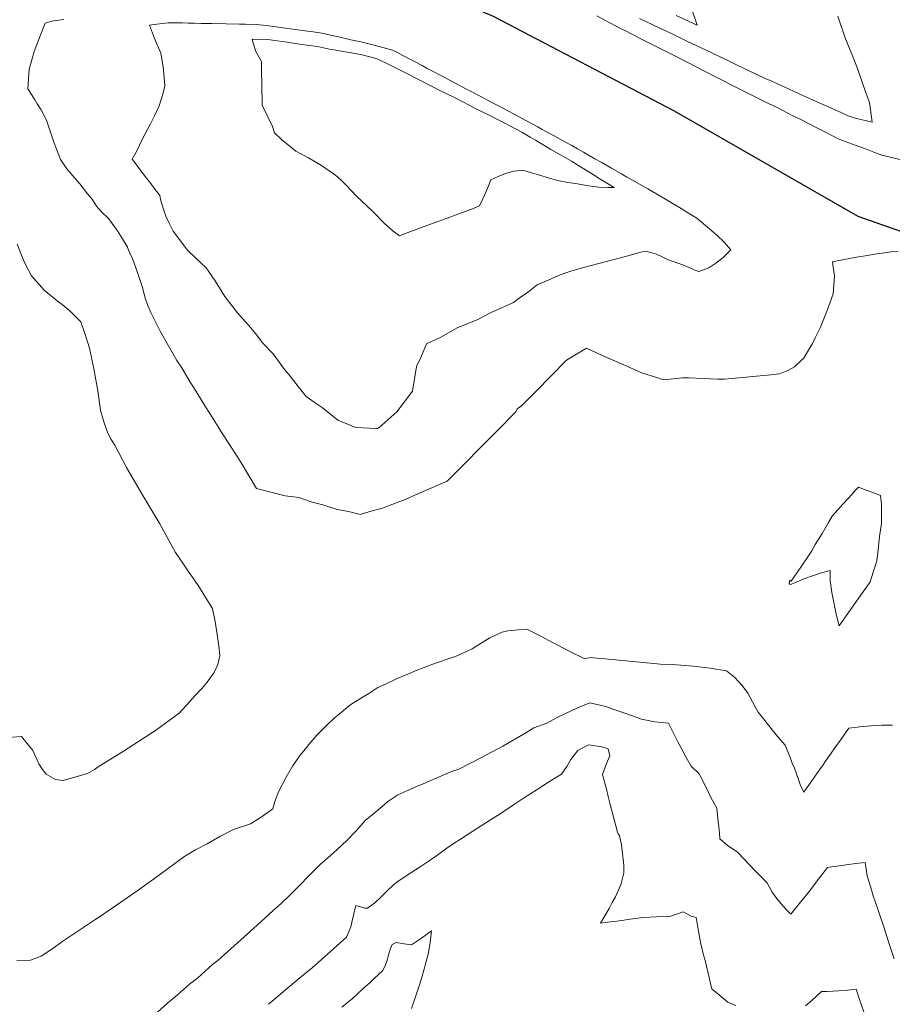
# Model space of a CAD drawing. Header units: inches. Extents: x 11351264 to 11356330, y 6702313 to 6706468.
# Tile 127 of 160: x 11355125 to 11355453, y 6704514 to 6704884. Entities that reach past the tile are written whole.
import ezdxf

# ---------------------------------------------------------------- set-up
doc = ezdxf.new("R2010")
doc.units = ezdxf.units.IN
doc.header["$MEASUREMENT"] = 0
doc.layers.add('Shumate_Contours_clip1', color=7, linetype='Continuous', lineweight=0)
doc.layers.add('Shumate_Streets_clip1', color=7, linetype='Continuous')

msp = doc.modelspace()

# ---------------------------------------------------------------- linework, layer by layer
at = {"layer": 'Shumate_Contours_clip1'}
for points, elevation in [([(11355341.97, 6704885.13), (11355350.37, 6704880.7), (11355352.42, 6704879.63), (11355358.94, 6704876.21), (11355371.01, 6704870.29), (11355379.52, 6704865.9), (11355386.82, 6704862.12), (11355395.35, 6704857.72), (11355406.21, 6704852.39), (11355409.96, 6704850.58), (11355415.53, 6704847.68), (11355418.56, 6704846.19), (11355424.07, 6704843.34), (11355427.28, 6704841.8), (11355432.63, 6704839.05), (11355436.56, 6704837.55), (11355439.32, 6704836.51), (11355442.81, 6704835.2), (11355446.03, 6704834.02), (11355449.02, 6704832.9), (11355455.75, 6704831.2)], 1392), ([(11355357.96, 6704884.17), (11355365.36, 6704880.63), (11355370.49, 6704878.23), (11355375.8, 6704875.68), (11355383.04, 6704872.3), (11355385.63, 6704871), (11355391.89, 6704867.97), (11355394.12, 6704866.85), (11355404.94, 6704861.81), (11355407.61, 6704860.58), (11355415.75, 6704856.84), (11355418.14, 6704855.8), (11355426.55, 6704851.94), (11355432.38, 6704849.44), (11355436.39, 6704847.65), (11355438.9, 6704846.69), (11355445.34, 6704845.28), (11355444.29, 6704852.61), (11355442.88, 6704856.67), (11355441.62, 6704860.31), (11355439.84, 6704865.41), (11355438.65, 6704868.21), (11355437.92, 6704870.1), (11355435.36, 6704876.56), (11355432.45, 6704885.03)], 1390), ([(11355371.69, 6704885.25), (11355379.58, 6704881.65), (11355377.65, 6704887.57)], 1388), ([(11355141.74, 6704883.79), (11355137.88, 6704883.24), (11355137.42, 6704883.14), (11355134.82, 6704882.46), (11355132.97, 6704877.67), (11355130.68, 6704871.77), (11355130.01, 6704869.48), (11355128.81, 6704865.18), (11355128.25, 6704857.71), (11355130.78, 6704853.85), (11355131.83, 6704852.11), (11355133.29, 6704849.83), (11355135.25, 6704845.95), (11355136.61, 6704841.92), (11355138.04, 6704837.78), (11355138.98, 6704835.52), (11355140.56, 6704831.18), (11355142.96, 6704827.77), (11355145.95, 6704824.22), (11355147.82, 6704822.05), (11355150.67, 6704818.41), (11355152.44, 6704816.3), (11355154.07, 6704813.71), (11355155.76, 6704811.75), (11355158.65, 6704808.92), (11355159.99, 6704807.18), (11355161.31, 6704805.37), (11355161.92, 6704804.52), (11355163.78, 6704801.43), (11355165.63, 6704798.55), (11355165.67, 6704798.4), (11355165.75, 6704798.22), (11355166.63, 6704796.04), (11355167.7, 6704793.72), (11355169.47, 6704788.84), (11355171.24, 6704783.61), (11355172.51, 6704778.79), (11355173.34, 6704776.46), (11355174.42, 6704773.82), (11355176.25, 6704770.35), (11355177.97, 6704766.84), (11355181.1, 6704761.36), (11355184.25, 6704755.84), (11355186.05, 6704753.03), (11355189.28, 6704747.62), (11355190.51, 6704745.74), (11355194.94, 6704738.44), (11355196.59, 6704735.92), (11355199.76, 6704730.94), (11355200.94, 6704728.99), (11355204.03, 6704724.28), (11355206.83, 6704719.82), (11355208.26, 6704717.63), (11355214.19, 6704707.79), (11355224.97, 6704704.97), (11355230.07, 6704704.33), (11355235.05, 6704702.68), (11355239.01, 6704701.65), (11355244.04, 6704700.04), (11355249.82, 6704698.87), (11355253.14, 6704698), (11355257.63, 6704699.4), (11355261.45, 6704700.35), (11355263.36, 6704701.16), (11355269.94, 6704703.6), (11355274.73, 6704705.72), (11355278.53, 6704707.37), (11355285.72, 6704710.57), (11355292.47, 6704717.29), (11355298.12, 6704722.98), (11355304.86, 6704729.73), (11355311.43, 6704736.47), (11355312.2, 6704737.74), (11355313.5, 6704738.63), (11355319.2, 6704744.31), (11355324.67, 6704749.88), (11355330.59, 6704755.92), (11355338.09, 6704760.39), (11355343.71, 6704757.78), (11355352.09, 6704754.19), (11355359.05, 6704751.03), (11355364.85, 6704749.27), (11355366.86, 6704748.55), (11355370.72, 6704748.89), (11355374.13, 6704749.34), (11355376.45, 6704749.27), (11355387.41, 6704748.85), (11355389.89, 6704748.81), (11355401.95, 6704749.97), (11355407.31, 6704750.41), (11355410.52, 6704750.86), (11355413.64, 6704752.04), (11355416.15, 6704753.46), (11355419.2, 6704756.27), (11355419.38, 6704756.37), (11355419.52, 6704756.61), (11355422.88, 6704762.2), (11355424, 6704764.34), (11355425.93, 6704768.31), (11355428.46, 6704774.53), (11355430.65, 6704780.8), (11355430.94, 6704784.14), (11355431.19, 6704787.63), (11355430.86, 6704789.93), (11355430.42, 6704792.84), (11355432.88, 6704793.32), (11355436.27, 6704793.95), (11355438.68, 6704794.4), (11355442.69, 6704795.11), (11355447.13, 6704795.86), (11355449.95, 6704796.18), (11355452.54, 6704796.53), (11355455.05, 6704796.89)], 1394), ([(11355124.27, 6704799.44), (11355125.4, 6704796.64), (11355126.73, 6704793.26), (11355127.65, 6704791.29), (11355129.63, 6704787.55), (11355134.39, 6704782.2), (11355139.26, 6704778.23), (11355141.23, 6704776.81), (11355144.05, 6704774.42), (11355148.21, 6704770.32), (11355149.79, 6704765.62), (11355151.5, 6704760.44), (11355152.13, 6704756.99), (11355153.08, 6704752.7), (11355154.55, 6704744.4), (11355155.54, 6704737.05), (11355156.97, 6704732.35), (11355158.32, 6704728.49), (11355159.62, 6704726.13), (11355160.9, 6704724.01), (11355165.37, 6704715.63), (11355171.44, 6704705.12), (11355175.23, 6704698.84), (11355177.87, 6704694.47), (11355181.6, 6704687.61), (11355183.73, 6704683.78), (11355186.46, 6704679.74), (11355188.54, 6704676.72), (11355190.65, 6704673.71), (11355192.74, 6704670.57), (11355195.48, 6704666.16), (11355197.62, 6704662.73), (11355198.58, 6704657.84), (11355199.39, 6704652.92), (11355199.99, 6704648.54), (11355200.39, 6704645.06), (11355199.69, 6704641.71), (11355198.28, 6704638.73), (11355195.57, 6704635.05), (11355193.71, 6704632.81), (11355190.94, 6704629.96), (11355189.07, 6704627.8), (11355185.08, 6704623.46), (11355176.17, 6704616.99), (11355174.45, 6704615.82), (11355163.85, 6704608.94), (11355155.02, 6704603.56), (11355153.26, 6704602.35), (11355150.72, 6704600.79), (11355141.52, 6704598.18), (11355138.61, 6704598.59), (11355135.16, 6704600.61), (11355133.83, 6704602.3), (11355132.44, 6704604.39), (11355130.16, 6704609.44), (11355125.86, 6704614.65), (11355119.41, 6704614.19)], 1396), ([(11355453.04, 6704618.98), (11355451.25, 6704619.01), (11355449.01, 6704618.91), (11355444.88, 6704618.67), (11355440.72, 6704618.31), (11355436.54, 6704617.86), (11355435.58, 6704616.47), (11355434.81, 6704615.37), (11355433.64, 6704613.7), (11355431.38, 6704610.49), (11355429.97, 6704608.46), (11355428.13, 6704605.84), (11355426.89, 6704604.05), (11355425.58, 6704602.18), (11355423.86, 6704599.74), (11355422.4, 6704597.66), (11355421.7, 6704596.67), (11355420.79, 6704595.41), (11355419.63, 6704593.82), (11355418.36, 6704596.68), (11355417.95, 6704597.83), (11355416.93, 6704600.65), (11355416.13, 6704602.77), (11355415.36, 6704604.73), (11355414.42, 6704607.18), (11355413.46, 6704609.57), (11355412.62, 6704611.39), (11355409.86, 6704614.52), (11355407.74, 6704617.23), (11355405.04, 6704620.73), (11355402.56, 6704623.81), (11355401.28, 6704626.1), (11355398.69, 6704631.02), (11355396.53, 6704633.89), (11355393.77, 6704636.79), (11355390.62, 6704639.33), (11355384.46, 6704640.37), (11355378.09, 6704641.07), (11355370.4, 6704641.66), (11355365.91, 6704641.86), (11355359.38, 6704642.49), (11355352.85, 6704643.11), (11355346.31, 6704643.72), (11355340.73, 6704644.21), (11355339.85, 6704644.37), (11355339.15, 6704644.17), (11355337.23, 6704643.95), (11355332.05, 6704646.41), (11355327.05, 6704649.11), (11355325, 6704650.15), (11355321.38, 6704652.07), (11355315.7, 6704655.03), (11355312.48, 6704654.74), (11355308.5, 6704654.34), (11355306.43, 6704653.8), (11355301.76, 6704651.67), (11355297.46, 6704649.04), (11355295.14, 6704647.65), (11355293.04, 6704646.59), (11355288.86, 6704644.68), (11355287.68, 6704644.31), (11355281.39, 6704642.24), (11355276.68, 6704640.41), (11355274.16, 6704639.42), (11355271.26, 6704638.22), (11355266.95, 6704636.42), (11355262.79, 6704634.5), (11355259.75, 6704633.14), (11355256.3, 6704630.85), (11355254.25, 6704629.54), (11355249.62, 6704626.7), (11355243.28, 6704621.63), (11355240.35, 6704618.75), (11355236.82, 6704615.15), (11355233.75, 6704611.74), (11355232.56, 6704610.13), (11355230.52, 6704607.69), (11355227.66, 6704603.62), (11355225.29, 6704599.44), (11355222.36, 6704593.93), (11355221.07, 6704590.29), (11355220.3, 6704587.54), (11355215.86, 6704584.47), (11355211.84, 6704581.89), (11355205.5, 6704579.75), (11355200.39, 6704577.13), (11355195.65, 6704574.37), (11355191.27, 6704572.11), (11355186.88, 6704569.48), (11355177.77, 6704562.83), (11355169.7, 6704557.06), (11355166.81, 6704555.08), (11355161.59, 6704551.4), (11355155.53, 6704547.31), (11355153.44, 6704545.84), (11355148.16, 6704542.33), (11355145.2, 6704540.37), (11355141.04, 6704537.61), (11355137.66, 6704535.12), (11355133.28, 6704532.3), (11355129.34, 6704530.8), (11355124.16, 6704530.6)], 1394), ([(11355453.58, 6704531.32), (11355451.64, 6704537.29), (11355449.55, 6704543.61), (11355448.33, 6704547.24), (11355447.44, 6704549.93), (11355445.78, 6704554.94), (11355445.08, 6704557.15), (11355443.47, 6704562.4), (11355442.68, 6704567.44), (11355439.15, 6704566.98), (11355435.61, 6704566.51), (11355432.07, 6704566.03), (11355429.17, 6704565.62), (11355428.56, 6704565.55), (11355425.11, 6704560.97), (11355421.78, 6704556.67), (11355418.93, 6704553.09), (11355414.81, 6704548.04), (11355413.07, 6704549.83), (11355411.23, 6704551.9), (11355409.47, 6704554.06), (11355407.79, 6704556.3), (11355406.74, 6704558.1), (11355405.78, 6704559.87), (11355403.66, 6704562.01), (11355401.65, 6704564.06), (11355398.87, 6704566.94), (11355397.36, 6704568.54), (11355394.63, 6704571.42), (11355391.04, 6704573.78), (11355388.15, 6704576.25), (11355387.98, 6704578.41), (11355387.76, 6704580.81), (11355387.45, 6704583.95), (11355387.04, 6704587.82), (11355384.79, 6704591.75), (11355382.94, 6704595.8), (11355380.33, 6704600.71), (11355377.43, 6704603.56), (11355375.56, 6704606.82), (11355373.85, 6704609.95), (11355372.36, 6704612.71), (11355370.83, 6704615.69), (11355368.83, 6704619.75), (11355363.75, 6704620.2), (11355358.76, 6704621.17), (11355355.69, 6704622.33), (11355351.37, 6704623.86), (11355348.28, 6704624.78), (11355345.35, 6704625.99), (11355339.31, 6704627.29), (11355334.68, 6704625.48), (11355331.84, 6704624.04), (11355327.85, 6704622.17), (11355325.41, 6704620.95), (11355323.2, 6704619.76), (11355318.25, 6704617.93), (11355315.28, 6704616.13), (11355306.65, 6704611.13), (11355298.34, 6704606.67), (11355290.16, 6704602.41), (11355287.32, 6704601.52), (11355276.69, 6704596.89), (11355274.55, 6704596.01), (11355270.55, 6704594.34), (11355267.27, 6704592.84), (11355263.51, 6704590.33), (11355261.29, 6704588.48), (11355258.24, 6704585.85), (11355254.91, 6704583.15), (11355253.41, 6704581.47), (11355251.4, 6704579.17), (11355248.11, 6704575.72), (11355244.47, 6704572.26), (11355241.93, 6704570), (11355238.07, 6704566.67), (11355234.01, 6704562.61), (11355229.99, 6704558.49), (11355225.94, 6704554.41), (11355221.88, 6704550.63), (11355221.73, 6704550.53), (11355221.67, 6704550.49), (11355214.4, 6704543.85), (11355207, 6704537.21), (11355199.57, 6704530.67), (11355197.69, 6704529.16), (11355192.11, 6704524.19), (11355189, 6704521.73), (11355184.48, 6704517.75), (11355180.74, 6704514.58), (11355176.99, 6704511.28)], 1392), ([(11355394.12, 6704513.77), (11355391.09, 6704514.97), (11355388.13, 6704517.54), (11355385.28, 6704519.83), (11355385.17, 6704519.92), (11355385.15, 6704520.02), (11355385.13, 6704520.08), (11355385.07, 6704520.33), (11355384.1, 6704524.25), (11355383.62, 6704526.38), (11355383.13, 6704528.51), (11355382.59, 6704530.61), (11355381.93, 6704533.16), (11355381.06, 6704536.95), (11355380.62, 6704538.84), (11355379.92, 6704542.98), (11355379.31, 6704546.71), (11355377.35, 6704547.32), (11355374.33, 6704548.85), (11355369.36, 6704547.2), (11355364.36, 6704547.08), (11355359.38, 6704546.83), (11355354.41, 6704546.14), (11355352.07, 6704545.8), (11355349.44, 6704545.45), (11355345.91, 6704545), (11355343.39, 6704544.68), (11355346.53, 6704550.09), (11355347.72, 6704552.37), (11355348.94, 6704554.55), (11355350.99, 6704559.03), (11355352.03, 6704563.59), (11355352.03, 6704566.36), (11355351.22, 6704574.04), (11355350.52, 6704577.54), (11355349.99, 6704578.21), (11355349.77, 6704578.77), (11355348.4, 6704583.6), (11355347.01, 6704589.24), (11355346.19, 6704592.2), (11355345.63, 6704594.89), (11355344.13, 6704600.44), (11355345.64, 6704604.51), (11355346.78, 6704607.43), (11355346.18, 6704610.05), (11355343.89, 6704610.82), (11355338.8, 6704611.52), (11355334.85, 6704609.45), (11355333.49, 6704607.74), (11355332.2, 6704606.09), (11355330.67, 6704603.38), (11355328.7, 6704600.61), (11355324.22, 6704597.8), (11355319.16, 6704594.55), (11355314.4, 6704591.52), (11355310.64, 6704589), (11355305.25, 6704585.43), (11355303.08, 6704584.02), (11355295.41, 6704579.14), (11355290.44, 6704575.94), (11355288.74, 6704574.87), (11355285.65, 6704572.76), (11355281.87, 6704570.1), (11355279.05, 6704568.06), (11355275.55, 6704565.75), (11355273.84, 6704564.64), (11355270.4, 6704562.4), (11355266.84, 6704560), (11355265.49, 6704558.96), (11355263.22, 6704556.83), (11355260.7, 6704554.22), (11355258.62, 6704552.31), (11355255.83, 6704550.22), (11355254.85, 6704550.33), (11355252.28, 6704551.02), (11355251.4, 6704551.23), (11355250.66, 6704548.15), (11355250.1, 6704545.51), (11355249.52, 6704543.31), (11355248.84, 6704541.41), (11355247.92, 6704539.42), (11355241.9, 6704533.98), (11355235.02, 6704527.88), (11355230.42, 6704524.1), (11355225.12, 6704519.79), (11355221.55, 6704516.58), (11355218.69, 6704514.19)], 1390), ([(11355272.32, 6704512.68), (11355273.75, 6704516.6), (11355275.16, 6704520.8), (11355276.09, 6704523.9), (11355277.18, 6704527.89), (11355277.76, 6704529.84), (11355278.7, 6704533.56), (11355279.32, 6704537.43), (11355279.92, 6704541.81), (11355276.11, 6704539), (11355272.31, 6704536.48), (11355269.63, 6704536.84), (11355266.54, 6704537.42), (11355265.13, 6704536.68), (11355264.33, 6704534.75), (11355263.55, 6704532.28), (11355263.17, 6704530.71), (11355262.43, 6704528.57), (11355261.46, 6704526.79), (11355258.3, 6704523.92), (11355256.68, 6704522.3), (11355254.24, 6704520.07), (11355251.88, 6704517.83), (11355250.24, 6704516.39), (11355246.24, 6704513.11)], 1388), ([(11355442.82, 6704509.57), (11355440.68, 6704515.65), (11355439.28, 6704519.83), (11355436.02, 6704519.48), (11355432.76, 6704519.25), (11355430.66, 6704519.14), (11355428.34, 6704518.98), (11355426.37, 6704518.97), (11355422.81, 6704515.73), (11355420.33, 6704513.66)], 1390)]:
    msp.add_lwpolyline(points, dxfattribs=dict(at, elevation=elevation))
for points, elevation in [([(11355167.52, 6704831.4), (11355168.03, 6704830.63), (11355169.66, 6704828.41), (11355172.83, 6704824.25), (11355174.1, 6704822.69), (11355175.41, 6704821.02), (11355177.83, 6704817.74), (11355178.11, 6704816.34), (11355178.45, 6704814.92), (11355179.1, 6704812.95), (11355180.1, 6704809.94), (11355181.39, 6704807.34), (11355182.81, 6704804.33), (11355185.24, 6704801.17), (11355187, 6704798.78), (11355188.37, 6704797.09), (11355191.37, 6704794.15), (11355195.27, 6704790.54), (11355198.6, 6704785.64), (11355202.29, 6704779.86), (11355207.05, 6704773.68), (11355212.04, 6704768.07), (11355213.83, 6704765.91), (11355216.59, 6704762.34), (11355220.37, 6704758.26), (11355224.72, 6704752.43), (11355226.25, 6704750.52), (11355229.77, 6704746.07), (11355232.78, 6704742.26), (11355236.22, 6704739.88), (11355238.86, 6704738.11), (11355244.67, 6704733.46), (11355251.44, 6704730.61), (11355259.13, 6704730.32), (11355259.63, 6704730.33), (11355259.83, 6704730.4), (11355260.1, 6704730.57), (11355266.86, 6704736.55), (11355272.72, 6704744.32), (11355274.27, 6704753.55), (11355275.81, 6704756.99), (11355277.98, 6704762.05), (11355283.32, 6704764.55), (11355289.79, 6704768.15), (11355296.97, 6704771.03), (11355302.26, 6704773.79), (11355310.61, 6704777.58), (11355312.83, 6704779.21), (11355316.43, 6704781.65), (11355319.56, 6704784.2), (11355323.97, 6704786.1), (11355328.24, 6704787.96), (11355332.25, 6704789.28), (11355336.97, 6704790.71), (11355342.75, 6704792.18), (11355348.45, 6704793.68), (11355355.03, 6704795.44), (11355357.96, 6704796.39), (11355360.25, 6704796.83), (11355362.58, 6704796.22), (11355364.33, 6704795.7), (11355366.74, 6704794.59), (11355368.75, 6704793.61), (11355369.2, 6704793.44), (11355370.24, 6704793.04), (11355374.23, 6704791.65), (11355376.64, 6704790.66), (11355378.52, 6704789.85), (11355379.17, 6704789.61), (11355380.29, 6704789.15), (11355384, 6704790.64), (11355386.68, 6704792.36), (11355389.36, 6704794.45), (11355392.3, 6704797.28), (11355389.72, 6704800.17), (11355387.06, 6704802.89), (11355385.15, 6704804.44), (11355382.74, 6704806.5), (11355379.5, 6704809.21), (11355375.81, 6704811.49), (11355373.58, 6704812.83), (11355371.46, 6704814.07), (11355367.68, 6704816.35), (11355364.11, 6704818.52), (11355361.15, 6704820.18), (11355358.86, 6704821.47), (11355355.57, 6704823.32), (11355353.18, 6704824.66), (11355351.22, 6704825.83), (11355347.49, 6704828.03), (11355343.57, 6704830.21), (11355341.25, 6704831.51), (11355336.9, 6704834.03), (11355334.67, 6704835.26), (11355332.51, 6704836.44), (11355330.23, 6704837.69), (11355327.95, 6704838.93), (11355325.67, 6704840.18), (11355323.25, 6704841.49), (11355321.41, 6704842.53), (11355319.77, 6704843.48), (11355315.23, 6704845.92), (11355310.68, 6704848.35), (11355305.07, 6704851.34), (11355302.48, 6704852.67), (11355297.88, 6704855.1), (11355293.27, 6704857.54), (11355287.17, 6704860.78), (11355284.86, 6704861.96), (11355282.82, 6704863), (11355280.94, 6704864.01), (11355278.26, 6704865.43), (11355276.31, 6704866.48), (11355273.7, 6704867.86), (11355271.68, 6704868.95), (11355269.16, 6704870.3), (11355267.04, 6704871.43), (11355265.19, 6704872.28), (11355260.19, 6704873.6), (11355256.79, 6704874.48), (11355253.38, 6704875.36), (11355249.61, 6704876.13), (11355244.97, 6704877.23), (11355241.9, 6704877.94), (11355238.71, 6704878.68), (11355234.57, 6704879.22), (11355232.29, 6704879.51), (11355228.75, 6704879.99), (11355224.99, 6704880.53), (11355221.48, 6704881.05), (11355217.71, 6704881.5), (11355214.21, 6704881.89), (11355210.04, 6704882.01), (11355207.78, 6704882.06), (11355202.75, 6704882.18), (11355197.45, 6704882.25), (11355195.4, 6704882.28), (11355193.34, 6704882.32), (11355190.83, 6704882.36), (11355188.55, 6704882.41), (11355186.28, 6704882.47), (11355182.67, 6704882.54), (11355180.98, 6704882.49), (11355176.72, 6704881.97), (11355173.92, 6704881.63), (11355175.79, 6704876.63), (11355178.25, 6704871.15), (11355178.7, 6704868.2), (11355179.26, 6704865), (11355179.74, 6704858.88), (11355179.01, 6704855.77), (11355177.62, 6704851.43), (11355175.82, 6704847.6), (11355174.37, 6704844.67), (11355171.29, 6704839.03), (11355168.91, 6704833.93)], 1392), ([(11355212.51, 6704876.41), (11355213.06, 6704874.49), (11355213.93, 6704871.78), (11355216.02, 6704867.96), (11355216.07, 6704863.04), (11355216.17, 6704860.91), (11355216.16, 6704857.26), (11355216.25, 6704853.87), (11355216.33, 6704851.57), (11355220.18, 6704843.59), (11355220.96, 6704841.29), (11355223.57, 6704838.68), (11355228.97, 6704834.36), (11355233.73, 6704831.92), (11355238.52, 6704828.93), (11355243.82, 6704825.34), (11355245.8, 6704823.64), (11355246.93, 6704822.53), (11355247.77, 6704821.56), (11355251.73, 6704817.52), (11355257.78, 6704811.71), (11355262.23, 6704807.21), (11355265.43, 6704804.36), (11355267.81, 6704802.62), (11355270.74, 6704803.74), (11355281.86, 6704807.79), (11355284.36, 6704808.67), (11355295.94, 6704813), (11355297.85, 6704813.79), (11355299.91, 6704818.1), (11355300.96, 6704820.7), (11355302.15, 6704823.6), (11355304.92, 6704824.84), (11355307.71, 6704826.04), (11355310.61, 6704826.8), (11355313.45, 6704827.16), (11355314.17, 6704827.25), (11355316.98, 6704826.36), (11355320.41, 6704825.31), (11355323.83, 6704824.32), (11355327.24, 6704823.39), (11355331.01, 6704822.64), (11355333.89, 6704822.18), (11355338.77, 6704821.34), (11355342.66, 6704820.84), (11355346.08, 6704820.7), (11355348.49, 6704820.67), (11355345.31, 6704822.65), (11355342.26, 6704824.54), (11355341.53, 6704824.98), (11355339.27, 6704826.37), (11355335.84, 6704828.46), (11355332.39, 6704830.55), (11355328.92, 6704832.64), (11355326.91, 6704833.78), (11355324.74, 6704835.02), (11355322.66, 6704836.24), (11355320.81, 6704837.34), (11355318.88, 6704838.47), (11355316.96, 6704839.61), (11355313.82, 6704841.49), (11355309.26, 6704843.93), (11355307.45, 6704844.89), (11355303.89, 6704846.65), (11355302, 6704847.58), (11355298.62, 6704849.27), (11355296.2, 6704850.53), (11355293.97, 6704851.67), (11355291.59, 6704852.9), (11355287.96, 6704854.71), (11355283.01, 6704857.19), (11355279.57, 6704858.91), (11355275.26, 6704861.07), (11355270.63, 6704863.48), (11355267.16, 6704865.32), (11355263.65, 6704867), (11355259.52, 6704869), (11355256.73, 6704869.78), (11355253.33, 6704870.69), (11355249.02, 6704871.44), (11355246.71, 6704871.82), (11355244.72, 6704872.18), (11355241.55, 6704872.7), (11355237.09, 6704873.58), (11355233.2, 6704874.15), (11355229.43, 6704874.7), (11355225.66, 6704875.26), (11355221.89, 6704875.81), (11355219.24, 6704876.19), (11355218.21, 6704876.3)], 1390), ([(11355414.13, 6704672.14), (11355414.38, 6704673.33), (11355414.88, 6704673), (11355418.6, 6704678.29), (11355421.4, 6704682.52), (11355422.65, 6704684.42), (11355423.99, 6704686.72), (11355426.51, 6704690.84), (11355428.93, 6704694.99), (11355430.29, 6704697.39), (11355432.41, 6704699.71), (11355434.33, 6704701.85), (11355437.83, 6704705.69), (11355438.79, 6704706.83), (11355440.18, 6704708.25), (11355443.04, 6704707.15), (11355445.22, 6704706.36), (11355448.49, 6704705.14), (11355448.81, 6704701.87), (11355448.82, 6704699.34), (11355448.79, 6704694.61), (11355448.07, 6704689.74), (11355447.54, 6704684.79), (11355447.08, 6704680.62), (11355445.77, 6704676.39), (11355444.58, 6704672.76), (11355443.22, 6704670.77), (11355441.62, 6704668.45), (11355438.58, 6704664.19), (11355435.55, 6704659.92), (11355432.99, 6704656.27), (11355431.85, 6704660.55), (11355431.02, 6704664.32), (11355430.25, 6704668.77), (11355429.63, 6704673.26), (11355429.62, 6704676.97), (11355425.92, 6704675.95), (11355422.17, 6704674.78), (11355419.46, 6704673.72), (11355415.87, 6704672.18), (11355414.74, 6704671.71), (11355414.51, 6704671.88), (11355414.39, 6704671.86), (11355414.28, 6704671.94)], 1396)]:
    msp.add_lwpolyline(points, close=True, dxfattribs=dict(at, elevation=elevation))
at = {"layer": 'Shumate_Streets_clip1', "color": 5}
msp.add_lwpolyline([(11355106, 6704917), (11355128, 6704919), (11355151, 6704920), (11355173, 6704919), (11355196, 6704917), (11355218, 6704913.5), (11355240, 6704908.5), (11355261, 6704902), (11355282, 6704894), (11355303, 6704885), (11355371, 6704849.5), (11355440, 6704810), (11355477, 6704797)], dxfattribs=at)

doc.saveas('drawing.dxf')
